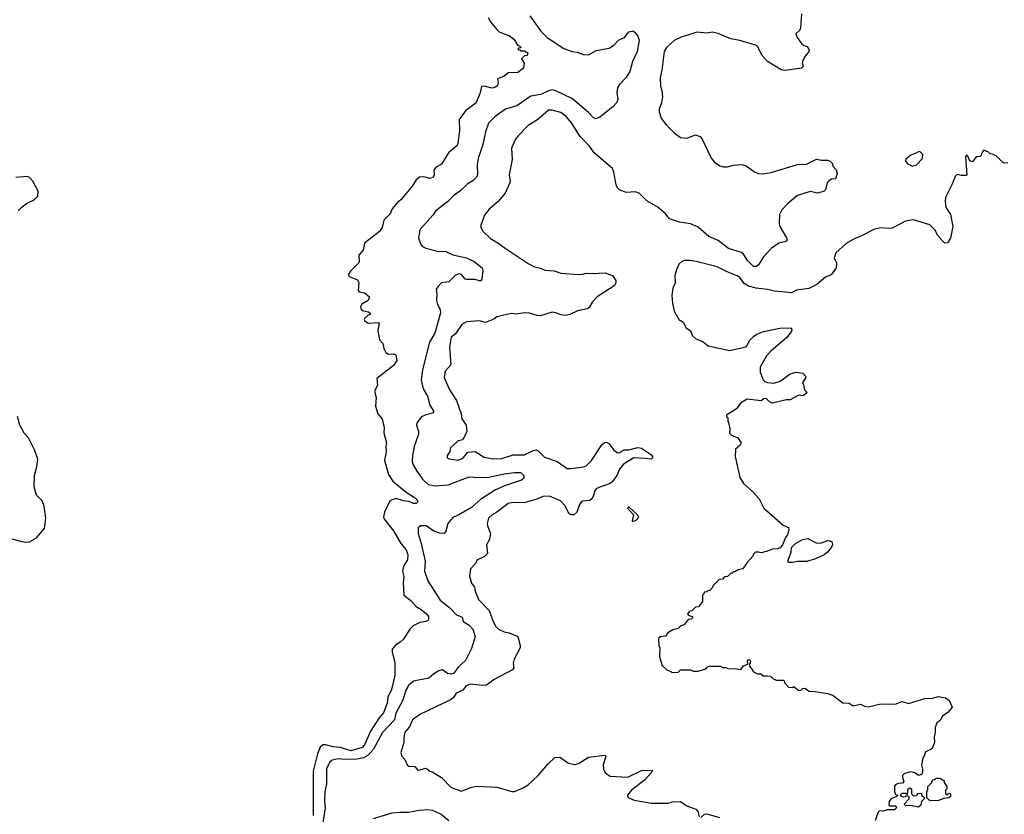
# Model space of a CAD drawing. Extents: x 2087054 to 2277909, y 548907 to 753496.
# Tile 59 of 256: x 2192256 to 2200076, y 569663 to 575977. Entities that reach past the tile are written whole.
import ezdxf

# ---------------------------------------------------------------- set-up
doc = ezdxf.new("R2010")
doc.units = 0

msp = doc.modelspace()

# ---------------------------------------------------------------- linework, layer by layer
at = {"layer": '0CON20XD'}
for points in [[(2195976, 575995), (2195995, 575958.8), (2196045, 575898), (2196065, 575880.8), (2196105, 575864), (2196145, 575851.2), (2196181.7, 575821.7), (2196211.7, 575771.7), (2196225, 575770), (2196240, 575755), (2196211.7, 575748.3), (2196215, 575740), (2196228.3, 575738.3), (2196235, 575730), (2196265, 575730), (2196292.5, 575715), (2196286.4, 575693.6), (2196265, 575690), (2196243, 575667), (2196263, 575633), (2196258.3, 575591.7), (2196211.7, 575558.3), (2196135, 575553.8), (2196105, 575527.5), (2196051.7, 575508.3), (2196056.7, 575475), (2196050, 575455), (2196035, 575440), (2196005, 575434.2), (2195945, 575448.8), (2195923.6, 575446.4), (2195913.8, 575395), (2195879.2, 575315), (2195795.8, 575254.2), (2195745.7, 575185), (2195749.4, 575095), (2195735.5, 574994.5), (2195727.1, 574975), (2195660.7, 574919.3), (2195605, 574828.8), (2195564.4, 574805.6), (2195546.2, 574785), (2195548.6, 574745), (2195540, 574725), (2195515, 574715.8), (2195465, 574729.2), (2195432.5, 574725), (2195403.8, 574705), (2195377, 574657), (2195284.4, 574545.6), (2195256.2, 574525), (2195213.8, 574475), (2195198, 574435), (2195149.2, 574385), (2195134, 574325), (2195113.8, 574295), (2194995, 574202.5), (2194983.8, 574145), (2194950, 574105), (2194953.3, 574055), (2194948.3, 574041.7), (2194882.3, 573977.7), (2194866.7, 573955), (2194867.5, 573945), (2194877.5, 573935), (2194933.6, 573913.6), (2194942.5, 573905), (2194950, 573885), (2194943.9, 573826.1), (2194951.2, 573815), (2194995, 573806), (2195033.8, 573775), (2195025, 573746.7), (2194973.6, 573716.4), (2194963.6, 573696.4), (2194965, 573680), (2194975, 573667.5), (2195026.4, 573656.4), (2195040, 573645), (2195040, 573635), (2195025, 573630), (2194997.5, 573605), (2194992.5, 573595), (2194997.5, 573585), (2195025, 573566.7), (2195105, 573570), (2195110, 573565), (2195100, 573505), (2195113, 573433), (2195140, 573405), (2195147.5, 573365), (2195165, 573332.5), (2195185, 573320), (2195225, 573321.2), (2195244, 573314), (2195251.7, 573268.3), (2195225, 573230), (2195093, 573127), (2195098.3, 573071.7), (2195074, 573025), (2195086.2, 572975), (2195081.2, 572905), (2195101.2, 572845), (2195136.2, 572805), (2195151.2, 572735), (2195148.8, 572695), (2195168.6, 572615), (2195162.9, 572585), (2195165.8, 572545), (2195152.5, 572475), (2195185, 572363.3), (2195220.9, 572310.9), (2195325, 572221.9), (2195400.8, 572175), (2195411.4, 572165), (2195417.5, 572145), (2195406.4, 572133.6), (2195385, 572132.9), (2195349.6, 572149.6), (2195305, 572154), (2195245, 572173.1), (2195195, 572154.2), (2195152.9, 572065), (2195144.5, 572025), (2195153.3, 572005), (2195224.8, 571914.8), (2195283.8, 571813.8), (2195325, 571764.3), (2195339.3, 571725), (2195336.2, 571685), (2195304.6, 571635.4), (2195297.5, 571595), (2195308.3, 571551.7), (2195302.9, 571505), (2195308, 571405), (2195362, 571362), (2195404.7, 571314.6), (2195445, 571291.1), (2195487.5, 571255), (2195502.5, 571235), (2195503.9, 571216.1), (2195500, 571205), (2195482.5, 571195), (2195435, 571188.1), (2195380.5, 571159.5), (2195356, 571134), (2195305.3, 571054.7), (2195279.3, 571030.7), (2195241.9, 571008.1), (2195215.7, 570975), (2195214.2, 570955), (2195235.9, 570865.9), (2195236.6, 570765), (2195210, 570655), (2195181.3, 570595), (2195174.7, 570545), (2195145, 570468.6), (2195111.3, 570428.7), (2195042.2, 570325), (2194994.1, 570215), (2194975, 570192.9), (2194885, 570168.3), (2194805, 570194.9), (2194745, 570199.1), (2194685, 570214.7), (2194665, 570214), (2194642.7, 570197.3), (2194621.4, 570145), (2194585.8, 570005), (2194586.1, 569655)], [(2196308.3, 576008.3), (2196395, 575886.9), (2196445, 575834.4), (2196577.6, 575747.6), (2196645, 575725.5), (2196685, 575720), (2196735, 575700), (2196775, 575698.1), (2196835, 575731.8), (2196939.2, 575750.8), (2196975.3, 575774.7), (2197011.4, 575815), (2197059.2, 575835), (2197095, 575879.5), (2197125, 575889.2), (2197143.3, 575875), (2197165.7, 575845.7), (2197175.4, 575815.4), (2197160.4, 575725), (2197123.8, 575645), (2197100.9, 575565), (2197072.2, 575517.8), (2197019.1, 575460.9), (2197003.6, 575435), (2196998.5, 575395), (2197007.5, 575345), (2196999.8, 575320.3), (2196966.2, 575285), (2196865, 575203.8), (2196830.6, 575190.6), (2196811.1, 575201.1), (2196775, 575240), (2196647.9, 575347.9), (2196508.1, 575415), (2196485, 575418.9), (2196455, 575412.5), (2196395, 575383), (2196315, 575368.8), (2196205, 575293.3), (2196115, 575266.4), (2196031.3, 575208.7), (2195978.5, 575155), (2195954.5, 575085), (2195934.4, 574985), (2195898.1, 574875), (2195889.5, 574825), (2195891.4, 574745), (2195884.2, 574725), (2195854.6, 574695.4), (2195810.9, 574669.1), (2195759.4, 574620.6), (2195706.3, 574583.7), (2195657, 574533), (2195558, 574455), (2195537.4, 574422.6), (2195435, 574306.7), (2195422.9, 574245), (2195441.3, 574191.3), (2195456.2, 574175), (2195481.3, 574161.3), (2195584.6, 574134.6), (2195635, 574137.1), (2195695, 574110), (2195805.3, 574085.4), (2195866.2, 574055), (2195930, 574005), (2195933.3, 573985), (2195926.2, 573915), (2195915, 573900), (2195875, 573913.1), (2195805, 573911.9), (2195795, 573916), (2195765, 573952.9), (2195745, 573958.9), (2195715, 573944.5), (2195665, 573894.2), (2195607.5, 573885), (2195576.7, 573855)], [(2198466.2, 576025), (2198456.4, 575913.6), (2198452.5, 575895), (2198420, 575865), (2198430, 575835), (2198465, 575787.5), (2198485, 575773.3), (2198513.9, 575763.9), (2198525.9, 575735.9), (2198521.2, 575718.8), (2198493.3, 575685), (2198474.1, 575645.9), (2198470, 575635), (2198480, 575605), (2198465, 575592.5), (2198337, 575573), (2198305, 575578.6), (2198194.6, 575644.6), (2198153.7, 575693.7), (2198116.2, 575765), (2198100, 575775), (2197975, 575812.5), (2197905, 575825.6), (2197805, 575868), (2197755, 575878), (2197715, 575871.2), (2197635, 575877.5), (2197563, 575853), (2197515, 575841.2), (2197455, 575811.2), (2197394.1, 575755.9), (2197376, 575725), (2197357.5, 575575), (2197344, 575515), (2197346.7, 575445), (2197356.7, 575415), (2197362, 575365), (2197354.2, 575315.8), (2197334.2, 575265), (2197334.2, 575245), (2197350.8, 575195), (2197388, 575145), (2197455, 575077.5), (2197505, 575040.8), (2197555, 575035.8), (2197625, 575062.5), (2197660.2, 575050.2), (2197676.7, 575026.7), (2197747.9, 574877.9), (2197775, 574843.8), (2197816.7, 574815), (2197845, 574807.5), (2197875, 574808.6), (2197925, 574821.9), (2197995, 574827.5), (2198026, 574815), (2198095, 574766.7), (2198125, 574755.5), (2198155, 574753.6), (2198223.5, 574763.5), (2198433.3, 574826.7), (2198505, 574830), (2198585, 574869.7), (2198625, 574861.2), (2198675, 574860.4), (2198693.5, 574853.5), (2198711.4, 574835), (2198715, 574812.5), (2198741.2, 574785), (2198750, 574755), (2198735, 574712.5), (2198705, 574708.8), (2198678.3, 574691.7), (2198666.9, 574673.1), (2198656.5, 574625), (2198645.3, 574614.7), (2198595, 574600), (2198535, 574612), (2198435, 574581.4), (2198354.2, 574515), (2198308.8, 574465), (2198290.7, 574429.3), (2198288, 574355), (2198292.5, 574335), (2198345.8, 574245), (2198352, 574225), (2198342.5, 574215), (2198285, 574200.6), (2198225, 574160), (2198165, 574094), (2198125, 574028.6), (2198105, 574016.9), (2198085, 574016.9), (2198035.6, 574065), (2198005, 574114.2), (2197988.3, 574128.3), (2197885, 574158.8), (2197805, 574222.1), (2197730.6, 574255), (2197645, 574328.2), (2197585, 574353.8), (2197497.3, 574367.3), (2197416.2, 574395), (2197384.2, 574435), (2197325, 574488.6), (2197237, 574537), (2197175, 574599.2), (2197145, 574609.2), (2197075, 574604.2), (2197022.1, 574622.1), (2197005, 574640), (2196994.3, 574664.3), (2196975.6, 574765.6), (2196964.3, 574794.3), (2196819.6, 574919.6), (2196781.1, 574971.1), (2196708.1, 575048), (2196637.6, 575157.6), (2196597.6, 575207.6), (2196555, 575240), (2196485, 575258.6), (2196455, 575258), (2196372, 575185), (2196293.8, 575136.2), (2196214, 575055), (2196193.2, 575026.8), (2196163.1, 574955), (2196168.1, 574865), (2196144.2, 574745), (2196150.8, 574695), (2196147.5, 574675), (2196112.2, 574597.8), (2196056.6, 574533.4), (2195985, 574471.2), (2195948, 574425), (2195918.8, 574345), (2195918.8, 574325), (2195935.9, 574295.9), (2195995, 574238), (2196055, 574204), (2196110.9, 574160.9), (2196295, 574040), (2196345, 574014.3), (2196393.2, 574003.2), (2196427.4, 573987.4), (2196502.1, 573982.1), (2196555, 573964.3), (2196695, 573953.1), (2196725.6, 573954.4), (2196755, 573964), (2196805, 573959.4), (2196905, 573966), (2196964.1, 573944.1), (2196990, 573905), (2196991.2, 573885), (2196978.3, 573861.7), (2196843.3, 573775), (2196805, 573736.2), (2196779.1, 573690.9), (2196765, 573680), (2196685.6, 573664.5), (2196625, 573634.3), (2196595, 573626.9), (2196555, 573631.4), (2196515, 573648.6), (2196485, 573652.9), (2196393.4, 573623.4), (2196365, 573625.5), (2196304.3, 573644.3), (2196265, 573647.1), (2196205, 573638), (2196165, 573642.5), (2196135, 573637.5), (2196045, 573616), (2196021.2, 573598.8), (2195955, 573572), (2195905, 573584), (2195804.2, 573575.8), (2195768.8, 573555), (2195718.1, 573481.9), (2195682, 573455), (2195669.5, 573375), (2195679.2, 573235), (2195635, 573183.8), (2195627.1, 573135), (2195669.2, 573035), (2195725, 572952.5), (2195763.8, 572845), (2195768.8, 572805), (2195801.2, 572755), (2195806.7, 572705), (2195775, 572640), (2195739.3, 572630.7), (2195677.5, 572575), (2195672.5, 572545), (2195652.5, 572515), (2195652.5, 572495), (2195667, 572487), (2195735, 572476.7), (2195765, 572486.7), (2195780.5, 572499.6)], [(2200105, 574840), (2200075, 574837.5), (2200065, 574842.5), (2200015, 574892.5), (2199987, 574907), (2199965, 574910), (2199950, 574925), (2199915, 574940), (2199903, 574927), (2199890, 574895), (2199885, 574890), (2199851.7, 574888.3), (2199825, 574847.5), (2199802.5, 574855), (2199785, 574896.7), (2199775, 574900), (2199769.3, 574890.7), (2199780, 574745), (2199775, 574740), (2199735, 574740), (2199701.7, 574748.3), (2199685, 574730), (2199660, 574665), (2199609.2, 574565), (2199605.8, 574535), (2199612.9, 574485), (2199648.3, 574428.3), (2199668.4, 574335), (2199650, 574240), (2199625, 574203.8), (2199605, 574202), (2199585, 574219.2), (2199547.1, 574265), (2199526.7, 574305), (2199485, 574347.8), (2199355, 574385.8), (2199292.5, 574375), (2199185, 574320), (2199155, 574316.7), (2199095, 574323.3), (2199045, 574313.3), (2198937.5, 574257.5), (2198890.5, 574239.6), (2198821.7, 574198.3), (2198737.5, 574125), (2198723.8, 574085), (2198743.8, 574045), (2198740, 574005), (2198700.5, 573949.6), (2198655, 573932), (2198587.2, 573872.8), (2198525, 573840.5), (2198425, 573826.7), (2198385, 573806.5), (2198250.6, 573820.6), (2198195, 573833.8), (2198105, 573843.6), (2198045, 573859.5), (2198011.2, 573881.2), (2197975, 573927.5), (2197955, 573942), (2197875, 573972.9), (2197795, 574014.3), (2197630, 574055), (2197575, 574063.8), (2197536.4, 574063.6), (2197515, 574056.7), (2197492.5, 574035), (2197471.7, 573988.3), (2197460, 573945), (2197463.3, 573885), (2197443.8, 573845), (2197436.7, 573785), (2197440, 573725), (2197455, 573660), (2197492.5, 573595), (2197525, 573573.3), (2197549.5, 573529.6), (2197583.9, 573503.9), (2197601.2, 573465), (2197623.3, 573445), (2197685, 573416.7), (2197725, 573386.7), (2197895, 573347.5), (2198025, 573378.8), (2198035, 573387.5), (2198052.7, 573427.3), (2198085, 573460), (2198111.7, 573478.3), (2198165, 573500), (2198293.9, 573526.1), (2198377.5, 573527.5), (2198390, 573515), (2198387, 573503), (2198349.3, 573450.7), (2198223.6, 573346.4), (2198187.5, 573305), (2198137.5, 573215), (2198137, 573177), (2198162.5, 573115), (2198175, 573102.5), (2198195, 573093.3), (2198245, 573090), (2198295.9, 573104.1), (2198375, 573163.8), (2198422.7, 573177.3)], [(2199345, 574812.5), (2199380, 574825), (2199427, 574873), (2199430, 574905), (2199408.3, 574928.3), (2199395, 574930), (2199388.3, 574921.7), (2199335, 574900), (2199295, 574870), (2199292.5, 574855), (2199303.6, 574833.6), (2199345, 574812.5)], [(2192242.7, 574457.3), (2192275, 574490.6), (2192315, 574518.9), (2192370, 574545), (2192400, 574575), (2192403.3, 574615), (2192360.6, 574695), (2192335, 574724), (2192315, 574730.8), (2192225, 574722.9)], [(2195576.7, 573855), (2195563.3, 573835), (2195568.8, 573795), (2195566.2, 573745), (2195574, 573715), (2195595.8, 573675), (2195597.3, 573647.3), (2195552.4, 573485), (2195511.1, 573415), (2195455.5, 573195), (2195445.6, 573115), (2195461.9, 573045), (2195495.5, 572985), (2195513.5, 572915), (2195544.2, 572865), (2195535, 572851.4), (2195481.9, 572838.1), (2195447.7, 572822.3), (2195410.6, 572775), (2195408.5, 572755), (2195424.6, 572705), (2195424.6, 572685), (2195389.5, 572585), (2195377.2, 572515), (2195374.6, 572465), (2195381.2, 572441.2), (2195409.2, 572389.2), (2195456, 572326), (2195501.4, 572285), (2195555, 572272.3), (2195658.3, 572281.7), (2195825.3, 572345.3), (2195905, 572339.1), (2195981.7, 572341.7), (2196105, 572368.2), (2196185, 572378.2), (2196235, 572379.2), (2196261.2, 572355), (2196260, 572335), (2196242.7, 572317.3), (2196115, 572276.7), (2196035, 572241.8), (2195915.8, 572164.2), (2195845, 572100.4), (2195745, 572042.5), (2195695, 572020.6), (2195656.7, 571975), (2195638.2, 571901.8), (2195625, 571893.3), (2195592.4, 571897.6), (2195545, 571913.6), (2195485, 571954.3), (2195440, 571955), (2195421.2, 571938.8), (2195420.9, 571895), (2195445.9, 571815), (2195476, 571675), (2195470, 571595), (2195498.8, 571518.8), (2195595, 571364.2), (2195673, 571303), (2195725, 571247.3), (2195769.4, 571229.4), (2195779.5, 571195), (2195825.8, 571165), (2195855, 571134), (2195873.6, 571075), (2195845, 570981.8), (2195797.5, 570885), (2195738.4, 570831.6), (2195705, 570784.6), (2195685, 570777.9), (2195655, 570782.5), (2195615, 570810), (2195585, 570802.5), (2195542.6, 570777.4), (2195506.3, 570743.7), (2195385, 570721.9), (2195345, 570685.6), (2195326.9, 570655), (2195295.9, 570565), (2195244, 570466), (2195232.2, 570415), (2195137.1, 570312.9), (2195065, 570181.8), (2195025, 570133.4), (2194987.2, 570112.8), (2194935, 570100.4), (2194838, 570098), (2194785, 570105.3), (2194737.5, 570092.5), (2194717.1, 570075), (2194693.2, 570023.2), (2194694, 569905), (2194678.8, 569841.2), (2194676.8, 569765), (2194682.8, 569715), (2194662.9, 569595)], [(2198422.7, 573177.3), (2198477.3, 573167.3), (2198497.5, 573145), (2198500, 573135), (2198472.5, 573095), (2198482.5, 573075), (2198490, 573035), (2198510, 573015), (2198490, 572995), (2198475, 572987.5), (2198445, 572992.5), (2198375, 572956.7), (2198345, 572956), (2198235, 572930), (2198215, 572936.7), (2198185, 572967.5), (2198166.7, 572963.3), (2198145, 572947.5), (2198035, 572962.5), (2197980.7, 572929.3), (2197950, 572885), (2197870, 572835), (2197870, 572825), (2197880, 572815), (2197880, 572785), (2197887, 572777), (2197897.5, 572725), (2197893, 572693), (2197910, 572675), (2197960, 572655), (2197987.5, 572615), (2197976.4, 572593.6), (2197942.5, 572565), (2197937.5, 572505), (2197975, 572340), (2198005, 572292.5), (2198077, 572227), (2198129.5, 572169.5), (2198166, 572095), (2198319.7, 571959.7), (2198363, 571943), (2198365.8, 571925), (2198355.7, 571885), (2198338.5, 571861.4), (2198315.9, 571804.1), (2198295, 571780), (2198275, 571772.9), (2198235, 571771.2), (2198196.4, 571753.6), (2198145, 571740), (2198123, 571747), (2198100, 571745), (2198081.7, 571728.3), (2198080, 571715), (2198033.3, 571665), (2198000, 571615), (2197963, 571607), (2197935, 571590), (2197925, 571590), (2197915, 571580), (2197905, 571580), (2197878.3, 571551.7), (2197855, 571550), (2197838.3, 571531.7), (2197811.7, 571528.3), (2197761.7, 571478.3), (2197760, 571465), (2197738.3, 571441.7), (2197721.7, 571438.3), (2197715, 571430), (2197691.7, 571428.3), (2197690, 571415), (2197680, 571405), (2197680, 571355), (2197648.3, 571311.7), (2197625, 571310), (2197595, 571280), (2197570, 571275), (2197570, 571265), (2197560, 571255), (2197571.7, 571241.7), (2197600, 571235), (2197600, 571225), (2197590, 571215), (2197565, 571210), (2197535, 571167.5), (2197503, 571157), (2197485, 571140), (2197445, 571130), (2197403.6, 571106.4), (2197385, 571080), (2197345, 571072.5), (2197333.6, 571066.4), (2197330, 571055), (2197332.5, 571005), (2197340, 570985), (2197337.5, 570915), (2197360, 570845), (2197395, 570810), (2197428.3, 570798.3), (2197435, 570790), (2197487, 570793), (2197505, 570810), (2197585, 570810), (2197605, 570800), (2197645, 570800), (2197705, 570820), (2197720, 570835), (2197735, 570840), (2197825, 570840), (2197835, 570830), (2197865, 570830), (2197885, 570820), (2197935, 570822.5), (2197985, 570812.5), (2198005, 570842.5), (2198040, 570855), (2198037.5, 570885), (2198045, 570892.5), (2198055, 570890), (2198060, 570875), (2198050, 570845), (2198084.1, 570794.1), (2198115, 570780), (2198145, 570780), (2198155, 570762.5), (2198193, 570763), (2198220.7, 570760.7), (2198245, 570737.5), (2198268.3, 570728.3), (2198325, 570730), (2198332.5, 570705), (2198363, 570673), (2198395, 570670), (2198405, 570680), (2198445, 570647.5), (2198461.7, 570648.3), (2198475, 570662.5), (2198495, 570666.7), (2198525, 570642.5), (2198575, 570640), (2198675, 570622), (2198717, 570607), (2198795, 570550), (2198845, 570546.2), (2198875, 570523.8), (2198935, 570538), (2198965, 570522), (2198995, 570518), (2199095, 570540), (2199210.7, 570539.3), (2199265, 570558.8), (2199315, 570542.5), (2199454.2, 570585.8), (2199495, 570583.3), (2199555, 570598.8), (2199609.5, 570589.6), (2199638.3, 570568.3), (2199662.5, 570515), (2199631.2, 570475), (2199585.8, 570444.2), (2199565, 570406.7), (2199539.3, 570390.7), (2199526.4, 570353.6), (2199528, 570315), (2199518.8, 570275), (2199523.3, 570235), (2199503.6, 570186.4), (2199491.7, 570178.3), (2199450.7, 570159.3), (2199440, 570125), (2199428.3, 570111.7), (2199417.5, 570055), (2199427.5, 570025), (2199427.5, 569995), (2199419.3, 569980.7), (2199395, 569972.5), (2199365, 569992.5), (2199335, 570000), (2199285, 569987.5), (2199268.3, 569971.7), (2199267.5, 569955), (2199277.5, 569925), (2199268.3, 569911.7), (2199233, 569907), (2199215, 569900), (2199203, 569887), (2199203, 569843), (2199211.7, 569821.7), (2199230, 569815), (2199218.3, 569801.7), (2199181.7, 569788.3), (2199161.7, 569768.3), (2199160, 569735), (2199165, 569730), (2199215, 569730), (2199220, 569715), (2199205, 569700), (2199145, 569700), (2199115, 569687.5), (2199085, 569690), (2199075, 569680), (2199050, 569615)], [(2192175, 571857.5), (2192263.4, 571833.4), (2192305, 571826.7), (2192335, 571829.5), (2192388.9, 571861.1), (2192452.5, 571935), (2192463.5, 572015), (2192451.4, 572111.4), (2192433.3, 572153.3), (2192388.3, 572198.2), (2192370.7, 572265), (2192373.3, 572356.7), (2192392.7, 572425), (2192400.6, 572485), (2192375.2, 572555), (2192325, 572654.6), (2192290.6, 572690.6), (2192256.9, 572755), (2192237.8, 572825)], [(2195780.5, 572499.6), (2195815, 572540), (2195875, 572546.7), (2195945, 572502), (2196015, 572486.9), (2196085, 572489.5), (2196175, 572519.5), (2196265, 572518.9), (2196333.8, 572553.8), (2196358.8, 572558.8), (2196375, 572552), (2196425, 572501.5), (2196525, 572466.4), (2196605, 572412.1), (2196635, 572410.8), (2196735, 572423.8), (2196755, 572431.8), (2196796.4, 572475), (2196880.7, 572599.3), (2196901.7, 572618.3), (2196915, 572620), (2196935, 572608.5), (2196975, 572557.3), (2197005, 572535.4), (2197022.2, 572537.8), (2197055, 572559.2), (2197095, 572560), (2197165, 572577.5), (2197195, 572572.5), (2197265, 572524.3), (2197282, 572505), (2197282, 572495), (2197272.5, 572485), (2197220.6, 572489.4), (2197135, 572494.7), (2197051.4, 572445), (2197020, 572405), (2196999.6, 572355), (2196965, 572308.8), (2196945, 572292.9), (2196855, 572261.2), (2196835, 572248.9), (2196823.6, 572235), (2196811.8, 572188.2), (2196800.8, 572169.2), (2196785, 572156.8), (2196728.5, 572151.5), (2196715.4, 572144.6), (2196701.1, 572125), (2196682.5, 572065), (2196656.5, 572043.5), (2196635, 572042.9), (2196620.7, 572050.7), (2196585, 572115.7), (2196550.8, 572155), (2196465, 572191.9), (2196415, 572188.6), (2196363.8, 572166.2), (2196261.3, 572138.7), (2196175, 572142), (2196135, 572132), (2196045.8, 572064.2), (2196007.7, 572042.3), (2195980, 572015), (2195970, 571975), (2195972, 571955), (2195996.7, 571895), (2195987.5, 571847.5), (2195962.5, 571805), (2195972.5, 571735), (2195945, 571708.8), (2195890, 571685), (2195877.5, 571655), (2195836.1, 571613.9), (2195830, 571555), (2195845, 571500), (2195867.7, 571467.7), (2195874, 571435), (2195901.3, 571371.3), (2195983.7, 571283.7), (2196015.6, 571195), (2196037.8, 571155), (2196060, 571135), (2196105, 571113.3), (2196144.2, 571104.2), (2196212.5, 571075), (2196232.1, 571005), (2196231.5, 570985), (2196182.7, 570895), (2196174.6, 570865), (2196180.4, 570825), (2196169.6, 570810.4), (2196024.7, 570735.3), (2195965, 570690), (2195935, 570686), (2195831.5, 570698.5), (2195799.8, 570680.2), (2195775, 570649.4), (2195723.3, 570626.7), (2195705, 570593.3), (2195683.1, 570575), (2195434.4, 570455.6), (2195375, 570413.3), (2195351.9, 570358.1), (2195316.2, 570315), (2195306.7, 570275), (2195306.4, 570233.6), (2195283.8, 570155), (2195290, 570125), (2195315, 570100), (2195332.5, 570055), (2195347, 570047), (2195393.9, 570043.9), (2195415, 570017.5), (2195425, 570013.3), (2195485, 570030), (2195512.5, 570005), (2195538.3, 569998.3), (2195606.1, 569956.1), (2195683.3, 569875), (2195765, 569846), (2195837.5, 569875), (2195885, 569885.6), (2196045, 569880), (2196165, 569844.4), (2196185, 569845.6), (2196256.2, 569873.8), (2196295, 569898), (2196375, 569970.8), (2196453.8, 570065), (2196506.1, 570113.9), (2196545, 570116.2), (2196615, 570068.8), (2196665, 570058.8), (2196695, 570068), (2196773.8, 570116.2), (2196903.6, 570133.6), (2196911.2, 570125), (2196891.1, 570055), (2196892.1, 570022.1), (2196905, 569993.8), (2196945, 569967.5), (2197087.1, 569957.1), (2197195, 570010), (2197282.5, 570015), (2197273.3, 569995), (2197217.5, 569935), (2197115, 569853.8), (2197083.3, 569815), (2197083.3, 569805), (2197093.9, 569793.9), (2197135.9, 569775.9), (2197272.7, 569752.7), (2197403, 569753), (2197445, 569763.6), (2197505, 569766.2), (2197555, 569730), (2197625.7, 569705), (2197642.9, 569685), (2197653.9, 569643.9)], [(2197125, 571990), (2197135, 571992.5), (2197160, 572005), (2197172.5, 572025), (2197165, 572040), (2197093, 572107), (2197083.3, 572095), (2197131.7, 572041.7), (2197120, 571995), (2197125, 571990)], [(2198363.3, 571663.3), (2198356.7, 571675), (2198384.4, 571745), (2198385.8, 571784.2), (2198416.7, 571815), (2198473.1, 571846.9), (2198515, 571855.8), (2198586.4, 571816.4), (2198625, 571819.2), (2198675, 571840), (2198695, 571836.2), (2198708.2, 571825), (2198711.8, 571805), (2198704.6, 571785), (2198672.7, 571745), (2198645, 571723.8), (2198576.1, 571693.9), (2198505, 571671.9), (2198435, 571671.2), (2198395, 571664), (2198363.3, 571663.3)], [(2199495, 569770), (2199480, 569775), (2199460, 569795), (2199460, 569845), (2199470, 569855), (2199470, 569885), (2199500, 569915), (2199500, 569925), (2199511.7, 569938.3), (2199528.3, 569941.7), (2199535, 569950), (2199565, 569950), (2199598.3, 569928.3), (2199600, 569915), (2199620, 569885), (2199620, 569865), (2199610, 569855), (2199610, 569825), (2199615, 569820), (2199628.3, 569821.7), (2199635, 569830), (2199650, 569825), (2199650, 569805), (2199637, 569793), (2199595, 569790), (2199555, 569772.5), (2199495, 569770)], [(2199395, 569720), (2199335, 569732.5), (2199295, 569730), (2199280, 569745), (2199320, 569785), (2199320, 569805), (2199295, 569810), (2199288.3, 569801.7), (2199275, 569800), (2199260, 569805), (2199251.7, 569818.3), (2199265, 569830), (2199295, 569830), (2199308.3, 569821.7), (2199312.5, 569865), (2199325, 569872.5), (2199340, 569865), (2199340, 569825), (2199355, 569810), (2199378.3, 569811.7), (2199395, 569830), (2199418.3, 569828.3), (2199420, 569815), (2199438.3, 569798.3), (2199440, 569785), (2199420, 569765), (2199412.5, 569735), (2199395, 569720)], [(2195065, 569628.9), (2195215, 569675.4), (2195275, 569681.5), (2195345, 569679.5), (2195432.6, 569697.4), (2195495, 569700.6), (2195535, 569695.7), (2195603.1, 569663.1), (2195665, 569613.3)], [(2197665, 569637.5), (2197696.4, 569663.6), (2197714.2, 569665.8), (2197815, 569636.9)]]:
    msp.add_lwpolyline(points, dxfattribs=at)

doc.saveas('drawing.dxf')
